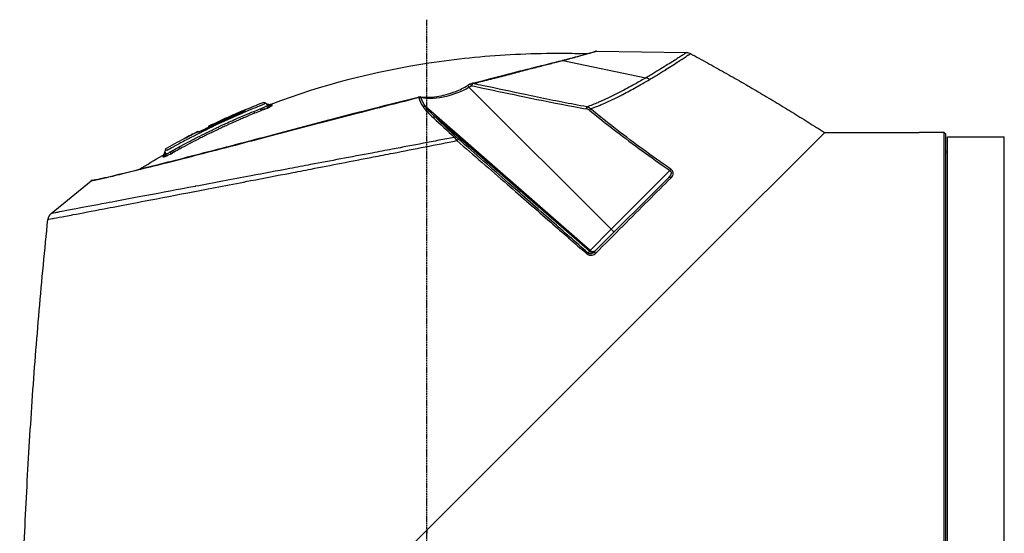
# Model space of a CAD drawing. Header units: millimetres. Extents: x 0 to 7374, y 0 to 4200.
# Tile 42 of 256: x 2743 to 2969, y 1148 to 1266. Entities that reach past the tile are written whole.
import ezdxf

# ---------------------------------------------------------------- set-up
doc = ezdxf.new("R2010")
doc.units = ezdxf.units.MM
doc.header["$LTSCALE"] = 0.2
doc.linetypes.add('CENTER2', pattern=[1.125, 0.75, -0.125, 0.125, -0.125])
doc.layers.add('02_Center Line', color=1, linetype='CENTER2')

# ---------------------------------------------------------------- blocks, each defined once
blk = doc.blocks.new('A$Ceaf76b09')
for p, q in [((36.99, 351.11), (36.99, 351.11)), ((38.95, 351.68), (59.57, 351.35)), ((31.06, 349.55), (31.12, 349.56)), ((31.23, 349.54), (50.28, 345.56)), ((10.04, 344.14), (9.46, 343.8)), ((9.69, 343.39), (10.27, 343.73)), ((42.3, 310.78), (9.69, 343.39)), ((8.64, 342.85), (8.64, 342.85)), ((8.64, 342.85), (8.64, 342.85)), ((-37.32, 339.97), (-36.71, 339.61)), ((-1.51, 340.09), (-1.51, 340.09)), ((-1.51, 340.09), (-1.51, 340.09)), ((-1.02, 340.23), (-1.02, 340.23)), ((-1.02, 340.22), (-1.02, 340.22)), ((37.47, 305.95), (-0.25, 338.91)), ((1.55, 340.92), (1.54, 340.92)), ((1.54, 340.92), (1.54, 340.92)), ((-45.02, 336.76), (-45.02, 336.76)), ((-41.03, 337.29), (-41.03, 337.29)), ((-50.06, 334.43), (-50.06, 334.42)), ((-49.9, 334.23), (-50.02, 334.34)), ((-49.38, 334.62), (-49.28, 334.52)), ((37.3, 305.78), (2.05, 336.43)), ((-52.55, 333.2), (-52.47, 333.11)), ((-52.55, 333.2), (-52.47, 333.11)), ((-52.51, 333.11), (-52.51, 333.11)), ((-48.64, 333.87), (-48.64, 333.87)), ((64.27, 305.97), (91.29, 333)), ((91.29, 333), (113, 333)), ((118.7, 332.99), (114, 332.99)), ((119, 332.69), (118.7, 332.99)), ((118.7, 149.01), (118.7, 332.99)), ((119, 332.69), (119, 149.31)), ((-55.64, 331.61), (-55.64, 331.61)), ((-55.64, 331.61), (-55.64, 331.61)), ((119.5, 150), (119.5, 332)), ((119.5, 332), (132.5, 332)), ((132.5, 150), (132.5, 332)), ((-59.92, 329.28), (-60.06, 328.53)), ((119.5, 328.5), (119, 328.5)), ((55.79, 324.27), (42.3, 310.78)), ((-86.2, 314.39), (-77.02, 321.93)), ((-75.62, 322.21), (-75.62, 322.21)), ((55.51, 322.68), (38.29, 305.46)), ((37.47, 305.95), (42.3, 310.78)), ((42.3, 310.78), (42.96, 310.12)), ((-91.52, 150.19), (64.27, 305.97)), ((36.91, 305.39), (37.3, 305.78)), ((38.78, 305.31), (38.78, 305.31))]:
    blk.add_line(p, q)
for centre, radius, start, end in [((24.75, 179.77), 171.8, 113.9611, 115.8141), ((-61.24, 328.76), 1.2, 299.8351, 349.1526)]:
    blk.add_arc(centre, radius, start, end)
for centre, major_axis, ratio, start_param, end_param in [((38.9, 351.3), (-0.409, -0.16), 0.857574, 4.281541, 4.989305), ((31.25, 349.07), (-0.121, 0.495), 0.857126, 5.868521, 6.286143), ((31.25, 349.07), (-0.121, 0.495), 0.857126, 0.002958, 0.010565), ((9.71, 343.37), (-0.249, 0.434), 0.018204, 0.000036, 1.501493), ((-18.73, 337.25), (56.96, 14.28), 0.007396, 5.251747, 5.274937), ((50.29, 344.08), (1.21, -1.22), 0.764995, 1.690739, 2.237788), ((-36.53, 339.94), (0.52, -1.08), 0.716658, 5.312474, 6.173915), ((-35.99, 340.24), (0.779, -0.913), 0.979049, 5.050104, 5.934462), ((0.7, 223.98), (-127.84, -69.28), 0.834601, 4.595247, 4.652642), ((-8, 246.33), (-116.41, -57.55), 0.74985, 4.632559, 4.696782), ((-39.95, 338.52), (0.46, -1.11), 0.000077, 5.354695, 6.202004), ((-69.93, 332.89), (36.44, 7.89), 0.093093, 5.782967, 5.811641), ((-37.41, 338.39), (-1.82, -0.74), 0.063563, 1.698781, 2.349148), ((35.47, 336.8), (-2.13, -0.97), 0.625233, 3.439434, 3.878031), ((1.46, 335.73), (0.622, 0.675), 0.627163, 0.060545, 0.967431), ((7.77, 331.16), (-1.14, 0.98), 0.042356, 0.685616, 1.202697), ((-61.11, 328.48), (1.09, 0.51), 0.998006, 4.796201, 5.655095), ((-54.12, 331.55), (6.7, 4.33), 0.074331, 3.889888, 3.979702), ((-58.54, 329.55), (0.58, -1.05), 0.00064, 5.350724, 6.194115), ((-76.76, 321.66), (0.384, 0.198), 0.857832, 1.266977, 1.817504), ((-76.71, 321.67), (0.436, 0.006), 0.859623, 1.71193, 1.791649), ((-76.76, 321.66), (0.384, 0.198), 0.857832, 1.256936, 1.266977), ((54.56, 322.04), (1.7, 0.94), 0.203288, 5.662163, 5.73034), ((-85.36, 313.07), (-0.83, -1.55), 0.857497, 4.265191, 5.159588), ((0.56, 241), (0, -92), 0.006073, 4.704693, 4.712389)]:
    blk.add_ellipse(centre, major_axis=major_axis, ratio=ratio, start_param=start_param, end_param=end_param)
for points, knots in [([(-35.68, 339.53), (-24.02, 343.95), (-11.82, 347.1), (6.69, 349.92), (12.93, 350.55), (22.32, 351.07), (25.47, 351.17), (30.21, 351.21), (31.78, 351.2), (34.15, 351.17), (34.94, 351.16), (36.12, 351.13), (36.51, 351.12), (36.89, 351.11)], [0, 0, 0, 0, 3.739831, 3.739831, 5.616266, 5.616266, 6.56217, 6.56217, 7.035991, 7.035991, 7.273005, 7.273005, 7.389131, 7.389131, 7.389131, 7.389131]), ([(31.12, 349.57), (33.36, 350.11), (35.16, 350.63), (37.21, 351.2), (37.8, 351.36), (38.4, 351.54), (38.55, 351.58), (38.7, 351.63), (38.74, 351.64), (38.77, 351.65), (38.78, 351.65), (38.79, 351.66), (38.79, 351.66), (38.8, 351.66), (38.8, 351.66), (38.8, 351.66), (38.8, 351.66), (38.81, 351.66), (38.81, 351.66), (38.82, 351.66), (38.82, 351.67), (38.83, 351.67), (38.83, 351.67), (38.84, 351.67), (38.84, 351.67), (38.85, 351.67), (38.86, 351.67), (38.9, 351.68), (38.92, 351.68), (38.95, 351.68)], [0, 0, 0, 0, 1.387109, 1.387109, 2.242449, 2.242449, 2.677285, 2.677285, 2.895188, 2.895188, 3.003989, 3.003989, 3.058271, 3.058271, 3.085371, 3.085371, 3.098993, 3.098993, 3.106182, 3.106182, 3.108644, 3.108644, 3.109916, 3.109916, 3.111244, 3.111244, 3.113886, 3.113886, 3.122556, 3.122556, 3.122556, 3.122556]), ([(33.03, 350.03), (33.05, 350.03), (33.05, 350.03), (33.06, 350.04), (33.07, 350.04), (33.09, 350.04), (33.1, 350.05), (33.64, 350.19), (34.13, 350.32), (34.59, 350.45)], [0, 0, 0, 0, 0.017324, 0.017324, 0.017324, 0.041075, 0.041075, 0.041075, 1, 1, 1, 1]), ([(34.59, 350.45), (34.61, 350.45), (34.63, 350.46), (35.58, 350.71), (36.37, 350.93), (37.01, 351.11)], [0, 0, 0, 0, 0.0188125, 0.0188125, 1, 1, 1, 1]), ([(36.89, 351.11), (37.91, 351.39), (38.52, 351.58), (38.75, 351.64), (38.77, 351.65), (38.79, 351.66), (38.79, 351.66), (38.8, 351.66), (38.81, 351.66), (38.81, 351.66), (38.82, 351.66), (38.83, 351.67), (38.83, 351.67), (38.85, 351.67), (38.85, 351.67), (38.86, 351.67), (38.87, 351.68), (38.88, 351.68), (38.89, 351.68), (38.92, 351.68), (38.93, 351.68), (38.95, 351.68)], [4.628343, 4.628343, 4.628343, 4.628343, 5.866514, 5.866514, 6.018578, 6.018578, 6.094482, 6.094482, 6.132402, 6.132402, 6.1515, 6.1515, 6.161545, 6.161545, 6.164525, 6.164525, 6.167, 6.167, 6.171091, 6.171091, 6.175568, 6.175568, 6.175568, 6.175568]), ([(37.01, 351.11), (37.02, 351.11), (37.02, 351.12), (37.03, 351.12), (37.67, 351.3), (38.15, 351.44), (38.47, 351.53), (38.79, 351.63), (38.95, 351.68), (38.95, 351.68)], [0, 0, 0, 0, 0.0066438, 0.0066438, 0.0066438, 0.5000528, 0.5000528, 0.5000528, 0.9995954, 0.9995954, 0.9995954, 0.9995954]), ([(59.57, 351.35), (59.57, 351.34), (59.4, 351.23), (59.11, 351.04), (59.02, 350.98), (58.91, 350.91), (58.79, 350.83), (58.79, 350.83), (58.79, 350.83), (58.79, 350.82), (58.56, 350.67), (58.28, 350.49), (57.96, 350.29), (57.64, 350.08), (57.29, 349.85), (56.9, 349.6), (56.12, 349.11), (55.19, 348.53), (54.1, 347.87), (54.1, 347.86), (54.1, 347.86), (54.09, 347.86), (54.09, 347.86), (54.08, 347.85), (54.08, 347.85), (53.54, 347.52), (52.97, 347.17), (52.35, 346.8), (52.34, 346.8), (52.34, 346.79), (52.34, 346.79), (52.02, 346.6), (51.69, 346.41), (51.34, 346.2), (51.34, 346.2), (51.33, 346.2), (51.33, 346.19), (50.99, 345.99), (50.64, 345.78), (50.28, 345.56)], [0, 0, 0, 0, 0.18613, 0.18613, 0.18613, 0.2490794, 0.2490794, 0.2490794, 0.2499729, 0.2499729, 0.2499729, 0.3744211, 0.3744211, 0.3744211, 0.4999777, 0.4999777, 0.4999777, 0.7499909, 0.7499909, 0.7499909, 0.7508764, 0.7508764, 0.7508764, 0.7520055, 0.7520055, 0.7520055, 0.8749955, 0.8749955, 0.8749955, 0.8758115, 0.8758115, 0.8758115, 0.9380751, 0.9380751, 0.9380751, 0.9390827, 0.9390827, 0.9390827, 1, 1, 1, 1]), ([(58.83, 350.02), (59.15, 350.23), (59.43, 350.42), (59.67, 350.58), (59.67, 350.58), (59.68, 350.58), (59.68, 350.58), (59.8, 350.66), (59.91, 350.73), (60.01, 350.8)], [0, 0, 0, 0, 0.661011, 0.661011, 0.661011, 0.665756, 0.665756, 0.665756, 1, 1, 1, 1]), ([(60.01, 350.8), (60.01, 350.79), (60.01, 350.79), (60.3, 350.98), (60.48, 351.1), (60.49, 351.11)], [0, 0, 0, 0, 0.0000622, 0.0000622, 1, 1, 1, 1]), ([(10.42, 344.3), (15.74, 345.64), (20.55, 346.92), (26.92, 348.51), (29.18, 349.05), (31.03, 349.54)], [0, 0, 0, 0, 1.91391, 1.91391, 3.048272, 3.048272, 3.048272, 3.048272]), ([(22.67, 347.35), (22.71, 347.37), (22.76, 347.38), (22.8, 347.39), (23.82, 347.65), (24.8, 347.9), (25.75, 348.14)], [0, 0, 0, 0, 0.0430531, 0.0430531, 0.0430531, 1, 1, 1, 1]), ([(25.75, 348.14), (25.75, 348.14), (25.75, 348.14), (25.79, 348.15), (25.83, 348.16), (26.82, 348.41), (27.74, 348.65), (28.63, 348.87)], [0, 0, 0, 0, 0.0000048, 0.0000048, 0.0381625, 0.0381625, 1, 1, 1, 1]), ([(28.63, 348.87), (28.66, 348.88), (28.69, 348.89), (28.72, 348.89), (29.61, 349.12), (30.46, 349.34), (31.23, 349.54)], [0, 0, 0, 0, 0.0327482, 0.0327482, 0.0327482, 0.9999471, 0.9999471, 0.9999471, 0.9999471]), ([(32.16, 349.79), (32.19, 349.8), (32.21, 349.81), (32.24, 349.81), (32.51, 349.89), (32.78, 349.96), (33.03, 350.03)], [0.0000001, 0.0000001, 0.0000001, 0.0000001, 0.0843653, 0.0843653, 0.0843653, 1, 1, 1, 1]), ([(54.92, 347.5), (54.93, 347.5), (54.93, 347.51), (56.03, 348.2), (56.96, 348.8), (58.14, 349.58), (58.5, 349.81), (58.83, 350.02)], [0, 0, 0, 0, 0.002991, 0.002991, 0.667508, 0.667508, 1, 1, 1, 1]), ([(15.65, 345.51), (15.69, 345.52), (15.74, 345.53), (17.01, 345.85), (18.19, 346.15), (19.33, 346.46)], [0, 0, 0, 0, 0.037637, 0.037637, 1, 1, 1, 1]), ([(19.33, 346.46), (19.33, 346.46), (19.33, 346.46), (19.37, 346.47), (19.42, 346.48), (20.06, 346.65), (20.62, 346.81), (21.69, 347.1), (22.18, 347.23), (22.67, 347.35)], [0, 0, 0, 0, 0.000043, 0.000043, 0.039453, 0.039453, 0.543289, 0.543289, 1, 1, 1, 1]), ([(52.14, 345.79), (52.14, 345.79), (52.14, 345.79), (52.14, 345.79), (52.15, 345.79), (52.51, 346.01), (52.85, 346.21), (53.81, 346.79), (54.38, 347.16), (54.92, 347.5)], [0, 0, 0, 0, 0.0000016, 0.0000016, 0.0053876, 0.0053876, 0.33821, 0.33821, 1, 1, 1, 1]), ([(-1.52, 341.19), (-0.4, 341.04), (0.9, 341.06), (3.66, 341.46), (5.16, 341.85), (7.59, 342.82), (8.55, 343.28), (9.46, 343.8)], [0, 0, 0, 0, 0.495436, 0.495436, 0.987492, 0.987492, 1.302351, 1.302351, 1.302351, 1.302351]), ([(-1.3, 341.03), (0.38, 340.78), (2.41, 340.86), (6.24, 341.77), (8.03, 342.47), (9.69, 343.39)], [0, 0, 0, 0, 0.555213, 0.555213, 1, 1, 1, 1]), ([(10.04, 344.14), (10.13, 344.19), (10.23, 344.23), (10.36, 344.28), (10.39, 344.29), (10.42, 344.3)], [0, 0, 0, 0, 0.03107345, 0.03107345, 0.04230161, 0.04230161, 0.04230161, 0.04230161]), ([(10.27, 343.73), (10.2, 343.85), (10.13, 343.96), (10.09, 344.04), (10.06, 344.09), (10.05, 344.12), (10.04, 344.13), (10.04, 344.14), (10.04, 344.14), (10.04, 344.14)], [0, 0, 0, 0, 0.4288236, 0.4288236, 0.4288236, 0.7144024, 0.7144024, 0.7144024, 0.7795453, 0.7795453, 0.7795453, 0.7795453]), ([(10.27, 343.73), (10.33, 343.85), (10.45, 344.04), (10.57, 344.18), (10.61, 344.22)], [0.0000002, 0.0000002, 0.0000002, 0.0000002, 0.5714286, 1, 1, 1, 1]), ([(10.27, 343.73), (11.14, 343.56), (12.01, 343.38), (16.07, 342.54), (19.25, 341.86), (26.21, 340.41), (29.98, 339.64), (34.73, 338.76), (35.68, 338.58), (36.64, 338.42)], [0, 0, 0, 0, 0.0990188, 0.0990188, 0.4623056, 0.4623056, 0.891715, 0.891715, 1, 1, 1, 1]), ([(10.61, 344.22), (10.57, 344.27), (10.5, 344.31), (10.44, 344.3), (10.42, 344.3)], [0.0000003, 0.0000003, 0.0000003, 0.0000003, 0.4285714, 0.5852258, 0.5852258, 0.5852258, 0.5852258]), ([(11.74, 344.51), (11.79, 344.52), (11.84, 344.54), (13.17, 344.88), (14.43, 345.2), (15.65, 345.51)], [0, 0, 0, 0, 0.036667, 0.036667, 1, 1, 1, 1]), ([(22.57, 341.7), (22.57, 341.7), (22.57, 341.7), (19.38, 342.38), (16.2, 343.07), (13.01, 343.73)], [0, 0, 0, 0, 0.000001, 0.000001, 1, 1, 1, 1]), ([(47.28, 343.84), (47.28, 343.84), (47.28, 343.84), (46.2, 343.25), (45.08, 342.64), (43.87, 342.02)], [0, 0, 0, 0, 0.000024, 0.000024, 1, 1, 1, 1]), ([(44.54, 341.52), (44.54, 341.52), (44.55, 341.52), (44.55, 341.53), (44.69, 341.59), (44.82, 341.66), (44.95, 341.73), (46.03, 342.29), (47.04, 342.85), (48.01, 343.38), (48.07, 343.42), (48.13, 343.45), (48.19, 343.48), (48.34, 343.56), (48.49, 343.65), (48.64, 343.73)], [0, 0, 0, 0, 0.0039792, 0.0039792, 0.0039792, 0.0938032, 0.0938032, 0.0938032, 0.837509, 0.837509, 0.837509, 0.8821236, 0.8821236, 0.8821236, 0.9999982, 0.9999982, 0.9999982, 0.9999982]), ([(50.28, 345.56), (49.55, 345.12), (48.76, 344.65), (47.69, 344.07), (47.49, 343.96), (47.28, 343.84)], [0, 0, 0, 0, 0.8044, 0.8044, 1, 1, 1, 1]), ([(-76.78, 322.04), (-76.78, 322.04), (-76.78, 322.04), (-76.77, 322.04), (-76.75, 322.04), (-76.64, 322.06), (-76.49, 322.09), (-75.64, 322.25), (-74.4, 322.52), (-70.24, 323.5), (-66.82, 324.34), (-58.47, 326.45), (-53.48, 327.74), (-42.61, 330.57), (-36.61, 332.14), (-24.45, 335.38), (-18.13, 337.04), (-8.61, 339.46), (-5.24, 340.32), (-1.97, 341.15)], [0.078396, 0.078396, 0.078396, 0.078396, 0.09264, 0.09264, 0.256626, 0.256626, 0.748871, 0.748871, 2.234979, 2.234979, 4.238286, 4.238286, 6.206514, 6.206514, 8.146017, 8.146017, 10.05821, 10.05821, 11.1176, 11.1176, 11.1176, 11.1176]), ([(-1.97, 341.15), (-1.94, 341.16), (-1.91, 341.17), (-1.85, 341.18), (-1.82, 341.18), (-1.76, 341.19), (-1.74, 341.19), (-1.68, 341.2), (-1.64, 341.2), (-1.58, 341.19), (-1.55, 341.19), (-1.52, 341.19)], [4.8751439, 4.8751439, 4.8751439, 4.8751439, 4.9886797, 4.9886797, 5.1046117, 5.1046117, 5.2205437, 5.2205437, 5.3364757, 5.3364757, 5.4524077, 5.4524077, 5.4524077, 5.4524077]), ([(-1.84, 341.05), (-1.88, 341.12), (-1.93, 341.16), (-1.97, 341.15), (-1.97, 341.15)], [0.0000019, 0.0000019, 0.0000019, 0.0000019, 0.5714286, 0.6040064, 0.6040064, 0.6040064, 0.6040064]), ([(-1.3, 341.03), (-1.33, 341.08), (-1.37, 341.12), (-1.41, 341.15), (-1.44, 341.17), (-1.48, 341.18), (-1.52, 341.19)], [0, 0, 0, 0, 0.2856796, 0.2856796, 0.2856796, 0.514788, 0.514788, 0.514788, 0.514788]), ([(33.88, 339.41), (33.88, 339.41), (33.88, 339.41), (30.1, 340.13), (26.33, 340.91), (22.57, 341.7)], [0, 0, 0, 0, 0.000001, 0.000001, 1, 1, 1, 1]), ([(39.81, 339.31), (40.09, 339.43), (40.37, 339.55), (40.64, 339.67), (42.01, 340.27), (43.31, 340.89), (44.54, 341.52)], [0, 0, 0, 0, 0.1664378, 0.1664378, 0.1664378, 1, 1, 1, 1]), ([(43.87, 342.02), (43.87, 342.02), (43.86, 342.02), (42.65, 341.4), (41.38, 340.79), (40.03, 340.2)], [0.0000001, 0.0000001, 0.0000001, 0.0000001, 0.0044785, 0.0044785, 1, 1, 1, 1]), ([(-37.32, 339.97), (-37.32, 339.97), (-37.18, 339.67), (-37.15, 339.61), (-37.15, 339.61), (-37.26, 339.54), (-37.33, 339.5), (-37.49, 339.43), (-37.6, 339.38), (-37.78, 339.3), (-37.9, 339.25), (-38.04, 339.2), (-38.07, 339.18), (-38.31, 339.09), (-38.37, 339.06), (-38.96, 338.83), (-39.61, 338.57), (-43.14, 337.11), (-45.89, 335.88), (-50.47, 333.7), (-52.32, 332.78), (-55.03, 331.37), (-55.92, 330.9), (-57.2, 330.2), (-57.6, 329.98), (-58.14, 329.68), (-58.28, 329.6), (-58.48, 329.5), (-58.5, 329.48), (-58.83, 329.3), (-58.91, 329.25), (-59.08, 329.16), (-59.15, 329.12), (-59.27, 329.06), (-59.32, 329.04), (-59.43, 328.99), (-59.48, 328.96), (-59.59, 328.91), (-59.64, 328.89), (-59.7, 328.88), (-59.71, 328.87), (-59.73, 328.87), (-59.73, 328.88), (-59.78, 328.99), (-59.84, 329.11), (-59.9, 329.25), (-59.92, 329.28), (-59.92, 329.28)], [-12.337298, -12.337298, -12.337298, -12.337298, -9.267024, -9.267024, -8.838064, -8.838064, -8.440514, -8.440514, -7.741125, -7.741125, -6.773271, -6.773271, -6.620139, -6.620139, -6.571949, -6.571949, -6.131387, -6.131387, -4.486692, -4.486692, -3.359366, -3.359366, -2.813806, -2.813806, -2.563958, -2.563958, -2.471891, -2.471891, -2.41899, -2.41899, -2.173865, -2.173865, -2.020926, -2.020926, -1.882196, -1.882196, -1.72583, -1.72583, -1.486308, -1.486308, -1.364094, -1.364094, -1.247326, -1.247326, -0.540647, -0.540647, 0, 0, 0, 0]), ([(-36.71, 339.61), (-36.6, 339.55), (-36.47, 339.5), (-36.22, 339.45), (-36.09, 339.44), (-35.87, 339.47), (-35.77, 339.49), (-35.68, 339.53)], [0, 0, 0, 0, 0.0388777, 0.0388777, 0.0770907, 0.0770907, 0.1064476, 0.1064476, 0.1064476, 0.1064476]), ([(-36.58, 339.22), (-36.56, 339.22), (-36.54, 339.24), (-36.54, 339.25), (-36.53, 339.26), (-36.54, 339.28), (-36.56, 339.29)], [0.0000887, 0.0000887, 0.0000887, 0.0000887, 0.4794886, 0.4794886, 0.4794886, 1, 1, 1, 1]), ([(-35.57, 339.12), (-35.6, 339.09), (-35.66, 339.05), (-35.75, 339.01), (-35.84, 338.96), (-35.96, 338.9), (-36.1, 338.83)], [0, 0, 0, 0, 0.481479, 0.481479, 0.481479, 1, 1, 1, 1]), ([(-35.68, 339.53), (-35.68, 339.53), (-35.68, 339.53), (-35.68, 339.53), (-35.68, 339.52), (-35.67, 339.51), (-35.66, 339.49), (-35.65, 339.46), (-35.63, 339.43), (-35.61, 339.38), (-35.6, 339.35), (-35.57, 339.31), (-35.57, 339.3), (-35.57, 339.29)], [0.4959339, 0.4959339, 0.4959339, 0.4959339, 0.5000138, 0.5000138, 0.618064, 0.618064, 0.7364209, 0.7364209, 0.8549152, 0.8549152, 0.9735968, 0.9735968, 0.9989302, 0.9989302, 0.9989302, 0.9989302]), ([(-35.53, 339.21), (-35.52, 339.2), (-35.52, 339.18), (-35.54, 339.14), (-35.57, 339.12)], [0, 0, 0, 0, 0.536298, 1, 1, 1, 1]), ([(-15.08, 337.68), (-15.08, 337.68), (-15.08, 337.68), (-15.05, 337.68), (-15.01, 337.69), (-12.74, 338.27), (-8.29, 339.41), (-3.95, 340.51), (-1.84, 341.05)], [0, 0, 0, 0, 0.0000021, 0.0000021, 0.0078234, 0.0078234, 0.5039117, 0.9999994, 0.9999994, 0.9999994, 0.9999994]), ([(-1.84, 341.05), (-1.73, 341.07), (-1.62, 341.07), (-1.51, 341.07), (-1.44, 341.06), (-1.37, 341.05), (-1.3, 341.03)], [0, 0, 0, 0, 0.613358, 0.613358, 0.613358, 1, 1, 1, 1]), ([(-0.85, 338.94), (-0.68, 338.68), (-0.38, 338.31), (0.38, 337.47), (0.97, 336.89), (1.46, 336.43)], [0, 0, 0, 0, 0.285714, 0.428571, 1, 1, 1, 1]), ([(2.05, 336.43), (1.57, 336.88), (0.98, 337.46), (0.23, 338.3), (-0.08, 338.66), (-0.25, 338.91)], [0, 0, 0, 0, 0.571429, 0.714286, 1, 1, 1, 1]), ([(40.03, 340.2), (39.76, 340.09), (39.49, 339.97), (39.21, 339.85), (38.41, 339.52), (37.59, 339.19), (36.74, 338.88)], [0, 0, 0, 0, 0.2560969, 0.2560969, 0.2560969, 1, 1, 1, 1]), ([(37.59, 338.42), (37.56, 338.45), (37.51, 338.5), (37.43, 338.56), (37.34, 338.62), (37.26, 338.67), (37.17, 338.72), (37.08, 338.76), (36.99, 338.8), (36.9, 338.83), (36.82, 338.86), (36.76, 338.88), (36.74, 338.88)], [0.000006, 0.000006, 0.000006, 0.000006, 0.1077497, 0.2075351, 0.307839, 0.4087007, 0.5101494, 0.6121122, 0.7145544, 0.8175038, 0.9209628, 1, 1, 1, 1]), ([(-56.81, 329.69), (-56.18, 330.03), (-55.52, 330.39), (-54.82, 330.76), (-54.47, 330.94), (-54.11, 331.13), (-53.74, 331.32), (-53.38, 331.52), (-52.96, 331.73), (-52.61, 331.91), (-51.91, 332.27), (-51.2, 332.62), (-50.49, 332.97), (-50.13, 333.15), (-49.78, 333.32), (-49.42, 333.5), (-49.25, 333.58), (-49.07, 333.67), (-48.89, 333.75), (-48.76, 333.82), (-48.62, 333.88), (-48.49, 333.95), (-48.44, 333.97), (-48.37, 334), (-48.35, 334.01), (-48.21, 334.08), (-47.95, 334.2), (-47.6, 334.37), (-47.42, 334.45), (-47.21, 334.55), (-46.98, 334.66), (-46.75, 334.77), (-46.53, 334.87), (-46.21, 335.02), (-45.55, 335.32), (-45.04, 335.55), (-44.68, 335.71), (-44.5, 335.79), (-44.35, 335.86), (-44.25, 335.9), (-44.2, 335.93), (-44.15, 335.94), (-44.12, 335.96), (-44.1, 335.97), (-44.09, 335.97), (-44.08, 335.98), (-44.06, 335.98), (-44.05, 335.99), (-44.01, 336.01), (-42.44, 336.7), (-40.98, 337.32), (-39.68, 337.86)], [0, 0, 0, 0, 0.125, 0.125, 0.125, 0.1875, 0.1875, 0.1875, 0.25, 0.25, 0.25, 0.375, 0.375, 0.375, 0.4375, 0.4375, 0.4375, 0.46875, 0.46875, 0.46875, 0.492188, 0.492188, 0.492188, 0.5, 0.5, 0.5, 0.5625, 0.5625, 0.5625, 0.59375, 0.59375, 0.59375, 0.625, 0.625, 0.625, 0.6875, 0.6875, 0.6875, 0.71875, 0.71875, 0.71875, 0.734375, 0.734375, 0.734375, 0.742188, 0.742188, 0.742188, 0.75, 0.75, 0.75, 1, 1, 1, 1]), ([(-39.5, 337.41), (-40.27, 337.1), (-41.01, 336.79), (-42.1, 336.32), (-42.46, 336.17), (-43.16, 335.86), (-43.48, 335.72), (-44.6, 335.22), (-45.33, 334.89), (-46.41, 334.4), (-46.76, 334.23), (-47.46, 333.9), (-47.77, 333.76), (-48.91, 333.21), (-49.65, 332.86), (-50.71, 332.33), (-51.05, 332.16), (-51.73, 331.82), (-52.02, 331.67), (-53.87, 330.73), (-55.26, 329.99), (-56.58, 329.27)], [0, 0, 0, 0, 0.125, 0.125, 0.1875, 0.1875, 0.25, 0.25, 0.375, 0.375, 0.4375, 0.4375, 0.5, 0.5, 0.625, 0.625, 0.6875, 0.6875, 0.75, 0.75, 1, 1, 1, 1]), ([(-45.02, 336.76), (-45.86, 336.39), (-46.71, 336), (-48.39, 335.22), (-49.22, 334.83), (-50.06, 334.42)], [0.0000008, 0.0000008, 0.0000008, 0.0000008, 0.2777841, 0.2777841, 0.5555335, 0.5555335, 0.5555335, 0.5555335]), ([(-42.42, 337.9), (-42.52, 337.85), (-42.64, 337.8), (-43.05, 337.63), (-43.4, 337.47), (-44, 337.21), (-44.21, 337.12), (-44.62, 336.94), (-44.82, 336.85), (-45.02, 336.76)], [0.2109378, 0.2109378, 0.2109378, 0.2109378, 0.2642584, 0.2642584, 0.3766899, 0.3766899, 0.4329096, 0.4329096, 0.4851651, 0.4851651, 0.4851651, 0.4851651]), ([(-45.02, 336.76), (-44.94, 336.8), (-44.87, 336.83), (-44.71, 336.9), (-44.63, 336.93), (-44.57, 336.96), (-44.56, 336.96), (-44.56, 336.97)], [-0.10173815, -0.10173815, -0.10173815, -0.10173815, -0.07752442, -0.07752442, -0.05035743, -0.05035743, -0.0479629, -0.0479629, -0.0479629, -0.0479629]), ([(-41.78, 338.04), (-41.77, 338.02), (-41.77, 338.01), (-41.75, 337.97), (-41.74, 337.95), (-41.73, 337.92)], [-0.2780726, -0.2780726, -0.2780726, -0.2780726, -0.1390368, -0.1390368, -0.000001, -0.000001, -0.000001, -0.000001]), ([(-24.57, 335.21), (-24.54, 335.22), (-24.51, 335.23), (-22.93, 335.65), (-19.8, 336.47), (-16.65, 337.27), (-15.08, 337.68)], [0, 0, 0, 0, 0.009221, 0.009221, 0.504612, 1, 1, 1, 1]), ([(37.32, 338.12), (37.36, 338.17), (37.4, 338.22), (37.44, 338.26), (37.45, 338.27), (37.46, 338.28), (37.46, 338.29), (37.51, 338.34), (37.55, 338.39), (37.59, 338.42)], [0, 0, 0, 0, 0.428551, 0.428551, 0.428551, 0.5, 0.5, 0.5, 1, 1, 1, 1]), ([(37.32, 338.12), (38.83, 336.89), (40.35, 335.67), (45.86, 331.38), (49.92, 328.41), (54.62, 325.1), (55.2, 324.68), (55.79, 324.27)], [0, 0, 0, 0, 0.252904, 0.252904, 0.906755, 0.906755, 1, 1, 1, 1]), ([(-49.33, 334.5), (-49.58, 334.38), (-49.83, 334.26), (-50.33, 334.03), (-50.57, 333.91), (-51.12, 333.66), (-51.37, 333.55), (-51.78, 333.37), (-52.04, 333.26), (-52.33, 333.15), (-52.39, 333.13), (-52.48, 333.11), (-52.51, 333.1), (-52.51, 333.11)], [0, 0, 0, 0, 0.083125, 0.083125, 0.1694631, 0.1694631, 0.290372, 0.290372, 0.4340646, 0.4340646, 0.4989028, 0.4989028, 0.5610121, 0.5610121, 0.5610121, 0.5610121]), ([(-50.06, 334.42), (-50.06, 334.42), (-50.05, 334.41), (-50.04, 334.4), (-50.04, 334.38), (-50.03, 334.36), (-50.02, 334.34), (-50.02, 334.34), (-50.02, 334.34), (-50.02, 334.34)], [0, 0, 0, 0, 0.4950417, 0.4950417, 0.4950417, 0.990099, 0.990099, 0.990099, 0.9901113, 0.9901113, 0.9901113, 0.9901113]), ([(-50.02, 334.34), (-50.02, 334.34), (-50.01, 334.34), (-50, 334.34), (-49.99, 334.35), (-49.94, 334.37), (-49.89, 334.39), (-49.78, 334.43), (-49.72, 334.46), (-49.62, 334.51), (-49.57, 334.53), (-49.48, 334.57), (-49.43, 334.6), (-49.38, 334.62)], [0.0001436, 0.0001436, 0.0001436, 0.0001436, 0.0136055, 0.0136055, 0.0276703, 0.0276703, 0.0544761, 0.0544761, 0.0773959, 0.0773959, 0.0938953, 0.0938953, 0.1093184, 0.1093184, 0.1093184, 0.1093184]), ([(-33.9, 332.75), (-33.88, 332.75), (-33.85, 332.76), (-32.31, 333.17), (-29.23, 333.98), (-26.12, 334.8), (-24.57, 335.21)], [0, 0, 0, 0, 0.007346, 0.007346, 0.503668, 1, 1, 1, 1]), ([(54.24, 325.79), (54.24, 325.79), (54.24, 325.79), (54.24, 325.79), (50.14, 328.7), (46.09, 331.67), (42.13, 334.77)], [0, 0, 0, 0, 0.000008, 0.000008, 0.000008, 1, 1, 1, 1]), ([(-52.55, 333.2), (-53.07, 332.94), (-53.58, 332.67), (-54.61, 332.14), (-55.13, 331.88), (-55.64, 331.61)], [0.000001, 0.000001, 0.000001, 0.000001, 0.1737509, 0.1737509, 0.3474866, 0.3474866, 0.3474866, 0.3474866]), ([(-55.64, 331.61), (-55.13, 331.88), (-54.61, 332.14), (-53.58, 332.67), (-53.07, 332.94), (-52.55, 333.2)], [0.0002015, 0.0002015, 0.0002015, 0.0002015, 0.173747, 0.173747, 0.3475067, 0.3475067, 0.3475067, 0.3475067]), ([(-52.51, 333.11), (-52.52, 333.13), (-52.53, 333.15), (-52.54, 333.17), (-52.54, 333.18), (-52.55, 333.19), (-52.55, 333.2)], [0, 0, 0, 0, 0.4999921, 0.4999921, 0.4999921, 1, 1, 1, 1]), ([(-52.47, 333.12), (-52.46, 333.12), (-52.45, 333.12), (-52.4, 333.14), (-52.33, 333.16), (-52.05, 333.27), (-51.78, 333.38), (-51.39, 333.55), (-51.14, 333.66), (-50.52, 333.95), (-50.26, 334.07), (-50.02, 334.18), (-49.96, 334.21), (-49.91, 334.23)], [0.0526308, 0.0526308, 0.0526308, 0.0526308, 0.0684595, 0.0684595, 0.1399936, 0.1399936, 0.3001856, 0.3001856, 0.4257444, 0.4257444, 0.5345662, 0.5345662, 0.5680826, 0.5680826, 0.5680826, 0.5680826]), ([(-51.1, 328.27), (-51.09, 328.27), (-51.08, 328.28), (-51.06, 328.28), (-48.44, 328.96), (-45.69, 329.67), (-42.82, 330.41), (-41.39, 330.79), (-39.92, 331.17), (-38.43, 331.56), (-36.94, 331.95), (-35.43, 332.35), (-33.9, 332.75)], [0, 0, 0, 0, 0.002321, 0.002321, 0.002321, 0.501157, 0.501157, 0.501157, 0.750575, 0.750575, 0.750575, 1, 1, 1, 1]), ([(114, 332.99), (113.87, 332.99), (113.74, 332.99), (113.49, 333), (113.38, 333), (113.2, 333), (113.13, 333), (113.03, 333), (113, 333), (113, 333)], [0, 0, 0, 0, 0.037669, 0.037669, 0.075338, 0.075338, 0.113007, 0.113007, 0.150676, 0.150676, 0.150676, 0.150676]), ([(-26.54, 324.62), (-24.24, 325.07), (-21.92, 325.52), (-17.17, 326.44), (-14.74, 326.91), (-10.78, 327.68), (-9.25, 327.97), (-2.77, 329.23), (2.13, 330.19), (6.92, 331.14)], [0, 0, 0, 0, 0.206937, 0.206937, 0.422436, 0.422436, 0.558999, 0.558999, 1, 1, 1, 1]), ([(6.33, 331.89), (6.36, 331.86), (6.4, 331.8), (6.47, 331.71), (6.54, 331.63), (6.6, 331.55), (6.66, 331.47), (6.73, 331.39), (6.8, 331.3), (6.86, 331.22), (6.9, 331.16), (6.92, 331.14)], [0, 0, 0, 0, 0.157145, 0.262761, 0.368885, 0.475582, 0.582905, 0.69084, 0.799393, 0.908417, 1, 1, 1, 1]), ([(7.32, 331.46), (7.3, 331.47), (7.19, 331.41), (7, 331.22), (6.92, 331.14)], [0, 0, 0, 0, 0.571429, 1, 1, 1, 1]), ([(36.91, 305.39), (34.18, 307.8), (31.44, 310.22), (25.39, 315.55), (22.08, 318.47), (14.95, 324.74), (11.13, 328.1), (7.32, 331.46)], [0, 0, 0, 0, 0.2778138, 0.2778138, 0.6135201, 0.6135201, 1, 1, 1, 1]), ([(-64.85, 324.78), (-64.85, 324.78), (-64.84, 324.78), (-64.83, 324.78), (-62.93, 325.26), (-60.81, 325.79), (-58.51, 326.37), (-56.21, 326.96), (-53.72, 327.59), (-51.1, 328.27)], [0, 0, 0, 0, 0.00137, 0.00137, 0.00137, 0.50072, 0.50072, 0.50072, 1, 1, 1, 1]), ([(-60.51, 327.44), (-60.55, 327.51), (-60.57, 327.57), (-60.59, 327.61), (-60.6, 327.62), (-60.6, 327.63), (-60.61, 327.65), (-60.63, 327.69), (-60.64, 327.72), (-60.64, 327.72)], [0.0018914, 0.0018914, 0.0018914, 0.0018914, 0.3773782, 0.3773782, 0.3773782, 0.5016479, 0.5016479, 0.5016479, 1, 1, 1, 1]), ([(-58.81, 328.03), (-59.48, 327.67), (-60.05, 327.4), (-60.3, 327.33), (-60.33, 327.32), (-60.36, 327.31), (-60.38, 327.31)], [0, 0, 0, 0, 0.882964, 0.882964, 0.882964, 1, 1, 1, 1]), ([(-60.06, 328.53), (-60.06, 328.53), (-60.06, 328.53), (-60.06, 328.53), (-60.06, 328.53), (-60.06, 328.52), (-60.05, 328.51), (-60.05, 328.5), (-60.05, 328.49), (-60.04, 328.48), (-60.04, 328.48), (-60.04, 328.48), (-60.03, 328.47), (-60.03, 328.47), (-60.03, 328.46), (-60.03, 328.46), (-60.03, 328.46), (-60.03, 328.46), (-60.03, 328.46), (-60.01, 328.42), (-59.98, 328.35), (-59.93, 328.25)], [0, 0, 0, 0, 0.125, 0.125, 0.125, 0.25, 0.25, 0.25, 0.375, 0.375, 0.375, 0.4375, 0.4375, 0.4375, 0.498095, 0.498095, 0.498095, 0.5, 0.5, 0.5, 1, 1, 1, 1]), ([(-59.82, 328.12), (-59.79, 328.11), (-59.75, 328.12), (-59.69, 328.14), (-59.64, 328.16), (-59.58, 328.18), (-59.48, 328.22), (-59.28, 328.31), (-59.06, 328.43), (-58.88, 328.53)], [0, 0, 0, 0, 0.25, 0.25, 0.25, 0.5, 0.5, 0.5, 0.999702, 0.999702, 0.999702, 0.999702]), ([(-57.96, 328.51), (-58, 328.48), (-58.09, 328.44), (-58.16, 328.39), (-58.24, 328.35), (-58.3, 328.31), (-58.36, 328.28)], [0, 0, 0, 0, 0.5, 0.5, 0.5, 1, 1, 1, 1]), ([(-7.94, 329.16), (-7.94, 329.16), (-7.94, 329.16), (-9.46, 328.87), (-10.98, 328.58), (-14.92, 327.84), (-17.33, 327.39), (-19.74, 326.93)], [0, 0, 0, 0, 0.0000043, 0.0000043, 0.3878958, 0.3878958, 1, 1, 1, 1]), ([(-19.74, 326.93), (-22.04, 326.5), (-24.35, 326.06), (-28.23, 325.33), (-29.82, 325.03), (-31.39, 324.73)], [0, 0, 0, 0, 0.588672, 0.588672, 1, 1, 1, 1]), ([(-73.77, 322.62), (-73.77, 322.62), (-73.77, 322.62), (-73.77, 322.62), (-73.77, 322.62), (-73.25, 322.74), (-72.1, 323), (-70.72, 323.33), (-69.23, 323.7), (-67.62, 324.09), (-65.81, 324.54), (-64.85, 324.78), (-64.85, 324.78), (-64.85, 324.78)], [0, 0, 0, 0, 0.000008, 0.000008, 0.000806, 0.000806, 0.25086, 0.500915, 0.500915, 0.750435, 0.999954, 0.999954, 1, 1, 1, 1]), ([(-31.39, 324.73), (-34.4, 324.17), (-37.39, 323.6), (-44.73, 322.22), (-49.02, 321.41), (-53.05, 320.65), (-53.08, 320.65), (-53.11, 320.64), (-53.11, 320.64), (-53.11, 320.64)], [0, 0, 0, 0, 0.395803, 0.395803, 0.995506, 0.995506, 0.999985, 0.999985, 1, 1, 1, 1]), ([(-40.34, 321.96), (-40.34, 321.96), (-40.34, 321.96), (-37.39, 322.53), (-34.38, 323.11), (-29.75, 324), (-28.15, 324.31), (-26.54, 324.62)], [0, 0, 0, 0, 0.000003, 0.000003, 0.656321, 0.656321, 1, 1, 1, 1]), ([(55.79, 324.27), (55.89, 324.21), (56.06, 324.04), (56.13, 323.47), (55.84, 323.02), (55.55, 322.71), (55.53, 322.7), (55.51, 322.68)], [0, 0, 0, 0, 0.192618, 0.385236, 0.96309, 0.96309, 1, 1, 1, 1]), ([(55.79, 324.27), (55.82, 324.32), (55.9, 324.42), (55.97, 324.51), (56, 324.55)], [0, 0, 0, 0, 0.428571, 1, 1, 1, 1]), ([(56.11, 322.67), (56.37, 322.96), (56.63, 323.46), (56.39, 324.19), (56.14, 324.45), (56, 324.55)], [0, 0, 0, 0, 0.599991, 0.799995, 1, 1, 1, 1]), ([(-77.02, 321.93), (-77.02, 321.93), (-77.02, 321.93), (-77.02, 321.93), (-76.98, 321.94), (-76.86, 321.96), (-76.71, 321.99), (-76.53, 322.02), (-76.29, 322.07), (-76.15, 322.09)], [0.0097426, 0.0097426, 0.0097426, 0.0097426, 0.009901, 0.009901, 0.2576799, 0.505482, 0.505482, 0.7527421, 1, 1, 1, 1]), ([(-77.02, 321.93), (-77.01, 321.94), (-76.99, 321.95), (-76.95, 321.98), (-76.93, 321.99), (-76.9, 322.01), (-76.89, 322.01), (-76.87, 322.02), (-76.86, 322.02), (-76.85, 322.02), (-76.84, 322.02), (-76.83, 322.03), (-76.83, 322.03), (-76.82, 322.03), (-76.82, 322.03), (-76.81, 322.03), (-76.81, 322.03), (-76.81, 322.03)], [0, 0, 0, 0, 0.0060827, 0.0060827, 0.01400874, 0.01400874, 0.01707075, 0.01707075, 0.0202687, 0.0202687, 0.02186126, 0.02186126, 0.02428992, 0.02428992, 0.02722158, 0.02722158, 0.03097555, 0.03097555, 0.03097555, 0.03097555]), ([(-76.78, 322.04), (-76.77, 322.04), (-76.77, 322.04), (-76.75, 322.04), (-76.74, 322.04), (-76.73, 322.05)], [0.1267691, 0.1267691, 0.1267691, 0.1267691, 0.1890669, 0.1890669, 0.2682927, 0.2682927, 0.2682927, 0.2682927]), ([(-76.15, 322.09), (-76.15, 322.09), (-76.15, 322.09), (-76.15, 322.1), (-76.15, 322.1), (-75.88, 322.15), (-75.21, 322.29), (-74.29, 322.5), (-73.77, 322.62)], [0, 0, 0, 0, 0.000002, 0.000002, 0.001131, 0.001131, 0.500574, 1, 1, 1, 1]), ([(-53.21, 319.48), (-53.21, 319.48), (-53.21, 319.48), (-49.15, 320.27), (-44.82, 321.1), (-40.34, 321.96)], [0, 0, 0, 0, 0.000027, 0.000027, 1, 1, 1, 1]), ([(55.51, 322.68), (55.54, 322.71), (55.62, 322.75), (55.83, 322.75), (55.98, 322.67), (56.05, 322.61)], [0, 0, 0, 0, 0.285714, 0.571429, 1, 1, 1, 1]), ([(-53.11, 320.64), (-57.1, 319.89), (-60.83, 319.19), (-66.56, 318.1), (-68.72, 317.69), (-71.7, 317.13), (-72.63, 316.95), (-76.23, 316.27), (-78.56, 315.83), (-81.09, 315.35), (-81.67, 315.24), (-82.2, 315.14)], [0, 0, 0, 0, 0.298618, 0.298618, 0.500992, 0.500992, 0.599839, 0.599839, 0.899647, 0.899647, 1, 1, 1, 1]), ([(-64.6, 317.3), (-64.6, 317.3), (-64.6, 317.3), (-61.12, 317.96), (-57.34, 318.69), (-53.27, 319.47), (-53.24, 319.48), (-53.21, 319.48)], [0, 0, 0, 0, 0.0000538, 0.0000538, 0.9926006, 0.9926006, 1, 1, 1, 1]), ([(-74.03, 315.49), (-74.03, 315.49), (-74.03, 315.49), (-73.12, 315.66), (-72.17, 315.84), (-69.15, 316.42), (-66.95, 316.84), (-64.6, 317.3)], [0, 0, 0, 0, 0.000077, 0.000077, 0.328224, 0.328224, 1, 1, 1, 1]), ([(44.98, 311.54), (46.96, 313.53), (48.9, 315.46), (50.77, 317.34), (50.77, 317.34), (50.77, 317.34)], [0.0000007, 0.0000007, 0.0000007, 0.0000007, 0.9999719, 0.9999719, 1, 1, 1, 1]), ([(-86.92, 313.05), (-86.92, 313.05), (-86.58, 313.11), (-85.76, 313.26), (-85.61, 313.29), (-84.8, 313.44), (-83.93, 313.6), (-82.32, 313.91), (-81.73, 314.02), (-79.16, 314.51), (-76.78, 314.96), (-74.03, 315.49)], [0, 0, 0, 0, 0.278381, 0.278381, 0.334591, 0.334591, 0.55573, 0.55573, 0.667148, 0.667148, 1, 1, 1, 1]), ([(-82.2, 315.14), (-83.26, 314.94), (-84.1, 314.78), (-84.74, 314.66), (-84.9, 314.63), (-85.05, 314.6), (-85.19, 314.58)], [0, 0, 0, 0, 0.797322, 0.797322, 0.797322, 1, 1, 1, 1]), ([(36.91, 305.39), (36.9, 305.39), (36.89, 305.39), (36.87, 305.38), (36.85, 305.37), (36.83, 305.35), (36.81, 305.33), (36.76, 305.3), (36.72, 305.26), (36.67, 305.21)], [0, 0, 0, 0, 0.285714, 0.285714, 0.285714, 0.571429, 0.571429, 0.571429, 1, 1, 1, 1]), ([(36.67, 305.21), (36.84, 305.06), (37.26, 304.83), (38.07, 304.81), (38.56, 305.09), (38.78, 305.31)], [0, 0, 0, 0, 0.285714, 0.571429, 1, 1, 1, 1]), ([(38.29, 305.46), (38.15, 305.31), (37.83, 305.13), (37.3, 305.14), (37.02, 305.29), (36.91, 305.39)], [0, 0, 0, 0, 0.428571, 0.714286, 1, 1, 1, 1]), ([(37.47, 305.95), (37.42, 305.9), (37.38, 305.86), (37.36, 305.84), (37.33, 305.81), (37.32, 305.8), (37.3, 305.78)], [0, 0, 0, 0, 0.505473, 0.505473, 0.505473, 1, 1, 1, 1]), ([(37.3, 305.78), (37.64, 305.49), (38.19, 305.47), (38.55, 305.73), (38.59, 305.76), (38.63, 305.79), (38.67, 305.83)], [0.0000001, 0.0000001, 0.0000001, 0.0000001, 0.8969059, 0.8969059, 0.8969059, 1, 1, 1, 1]), ([(37.47, 305.95), (37.81, 305.65), (38.35, 305.62), (38.7, 305.88), (38.73, 305.9), (38.77, 305.93), (38.8, 305.97)], [0.0000001, 0.0000001, 0.0000001, 0.0000001, 0.8943411, 0.8943411, 0.8943411, 0.9887514, 0.9887514, 0.9887514, 0.9887514]), ([(38.29, 305.46), (38.33, 305.49), (38.42, 305.51), (38.62, 305.43), (38.73, 305.35), (38.78, 305.31)], [0, 0, 0, 0, 0.428571, 0.714286, 1, 1, 1, 1])]:
    blk.add_open_spline(points, degree=3, knots=knots)
for points, degree in [([(59.57, 351.35), (59.89, 351.34), (60.21, 351.26), (60.49, 351.11)], 3), ([(60.49, 351.11), (76.22, 342.61), (91.28, 332.99)], 2), ([(31.04, 349.54), (31.04, 349.54), (31.04, 349.54), (31.03, 349.54)], 3), ([(31.23, 349.54), (31.16, 349.56), (31.1, 349.56), (31.04, 349.54)], 3), ([(31.23, 349.54), (31.25, 349.55), (31.28, 349.56), (31.31, 349.57)], 3), ([(31.31, 349.57), (31.6, 349.64), (31.89, 349.72), (32.16, 349.79)], 3), ([(51.08, 345.15), (51.44, 345.37), (51.79, 345.58), (52.14, 345.79)], 3), ([(13.01, 343.73), (12.21, 343.9), (11.41, 344.06), (10.61, 344.22)], 3), ([(48.64, 343.73), (49.5, 344.21), (50.33, 344.68), (51.08, 345.15)], 3), ([(-1.97, 341.15), (-1.97, 341.15), (-1.97, 341.15), (-1.97, 341.15)], 3), ([(-42.42, 337.9), (-40.73, 338.62), (-39.03, 339.31), (-37.32, 339.97)], 3), ([(-37.48, 338.74), (-37.3, 338.82), (-37.07, 338.92), (-36.88, 339.03)], 3), ([(-36.88, 339.03), (-36.62, 339.16), (-36.59, 339.2), (-36.58, 339.22)], 3), ([(-36.71, 339.61), (-36.71, 339.61), (-36.71, 339.61), (-36.71, 339.61)], 3), ([(-36.6, 339.37), (-36.62, 339.42), (-36.71, 339.61), (-36.71, 339.61)], 3), ([(-35.57, 339.29), (-35.9, 339.16), (-36.29, 339.2), (-36.6, 339.37)], 3), ([(-36.56, 339.29), (-36.57, 339.32), (-36.59, 339.35), (-36.6, 339.37)], 3), ([(-36.56, 339.29), (-36.25, 339.11), (-35.86, 339.08), (-35.53, 339.21)], 3), ([(-35.68, 339.53), (-35.68, 339.53), (-35.68, 339.53), (-35.68, 339.53)], 3), ([(-35.57, 339.29), (-35.55, 339.25), (-35.54, 339.23), (-35.53, 339.21)], 3), ([(-1.84, 341.05), (-1.68, 340.32), (-1.32, 339.61), (-0.85, 338.94)], 3), ([(-0.25, 338.91), (-0.74, 339.59), (-1.12, 340.3), (-1.3, 341.03)], 3), ([(-0.25, 338.91), (-0.33, 338.95), (-0.52, 339), (-0.75, 338.97), (-0.85, 338.94)], 3), ([(36.74, 338.88), (35.78, 339.06), (34.83, 339.23), (33.88, 339.41)], 3), ([(36.64, 338.42), (36.65, 338.51), (36.69, 338.7), (36.73, 338.84), (36.74, 338.88)], 3), ([(37.59, 338.42), (38.35, 338.71), (39.09, 339), (39.81, 339.31)], 3), ([(-39.68, 337.86), (-39.19, 338.06), (-38.7, 338.25), (-38.21, 338.45)], 3), ([(-38.03, 338.01), (-38.57, 337.79), (-39.06, 337.59), (-39.5, 337.41)], 3), ([(-38.21, 338.45), (-38.07, 338.51), (-37.88, 338.57), (-37.83, 338.59)], 3), ([(-38.21, 338.45), (-38.11, 338.2), (-38.05, 338.03), (-38.03, 338.01)], 3), ([(-37.6, 338.18), (-37.73, 338.13), (-37.89, 338.06), (-38.03, 338.01)], 3), ([(-37.83, 338.59), (-37.7, 338.63), (-37.59, 338.68), (-37.48, 338.74)], 3), ([(-37.83, 338.59), (-37.73, 338.35), (-37.64, 338.2), (-37.6, 338.18)], 3), ([(-37.48, 338.74), (-37.34, 338.51), (-37.21, 338.37), (-37.13, 338.37)], 3), ([(42.13, 334.77), (40.6, 335.97), (39.09, 337.19), (37.59, 338.42)], 3), ([(-50.06, 334.42), (-50.06, 334.43), (-50.06, 334.43), (-50.06, 334.43)], 3), ([(-50.02, 334.35), (-50.02, 334.35), (-50.03, 334.36), (-50.03, 334.37)], 3), ([(1.46, 336.43), (3.09, 334.92), (4.71, 333.41), (6.33, 331.89)], 3), ([(6.86, 331.88), (5.21, 333.44), (3.61, 334.96), (2.05, 336.43)], 3), ([(-49.05, 333.68), (-49.05, 333.68), (-49.05, 333.68), (-49.05, 333.68)], 3), ([(-59.92, 329.28), (-58.5, 330.08), (-57.08, 330.85), (-55.64, 331.61)], 3), ([(6.33, 331.89), (1.66, 330.99), (-3.12, 330.08), (-7.94, 329.16)], 3), ([(6.86, 331.88), (6.8, 331.93), (6.63, 331.98), (6.43, 331.93), (6.33, 331.89)], 3), ([(6.92, 331.14), (10.77, 327.81), (14.61, 324.47), (18.45, 321.13)], 3), ([(-65.91, 324.57), (-64.17, 325.65), (-62.42, 326.7), (-60.64, 327.72)], 3), ([(-59.89, 328.16), (-59.95, 327.82), (-60.17, 327.52), (-60.47, 327.34)], 3), ([(-59.88, 328.11), (-59.94, 327.78), (-60.16, 327.49), (-60.45, 327.32)], 3), ([(-59.82, 328.12), (-59.88, 327.78), (-60.09, 327.48), (-60.38, 327.31)], 3), ([(-59.93, 328.25), (-59.92, 328.22), (-59.9, 328.19), (-59.89, 328.16)], 3), ([(-59.89, 328.16), (-59.88, 328.16), (-59.88, 328.14), (-59.88, 328.11)], 3), ([(-59.88, 328.11), (-59.86, 328.1), (-59.84, 328.1), (-59.82, 328.12)], 3), ([(-58.88, 328.53), (-58.77, 328.58), (-58.65, 328.64), (-58.54, 328.71)], 3), ([(-58.88, 328.53), (-58.82, 328.36), (-58.75, 328.11), (-58.81, 328.03)], 3), ([(-58.54, 328.71), (-58.39, 328.81), (-58.27, 328.89), (-58.19, 328.93)], 3), ([(-58.54, 328.71), (-58.43, 328.48), (-58.36, 328.32), (-58.36, 328.28)], 3), ([(-58.19, 328.93), (-57.73, 329.18), (-57.27, 329.44), (-56.81, 329.69)], 3), ([(-56.58, 329.27), (-57.04, 329.02), (-57.5, 328.76), (-57.96, 328.51)], 3), ([(-56.58, 329.27), (-56.59, 329.3), (-56.68, 329.45), (-56.81, 329.69)], 3), ([(-60.47, 327.34), (-60.48, 327.38), (-60.5, 327.41), (-60.51, 327.44)], 3), ([(-60.45, 327.32), (-60.46, 327.32), (-60.46, 327.33), (-60.47, 327.34)], 3), ([(-60.38, 327.31), (-60.41, 327.31), (-60.43, 327.31), (-60.45, 327.32)], 3), ([(56, 324.55), (55.41, 324.96), (54.83, 325.38), (54.24, 325.79)], 3), ([(-76.44, 322.1), (-76.3, 322.13), (-76.1, 322.16), (-75.87, 322.21)], 3), ([(18.45, 321.13), (21.78, 318.23), (25.11, 315.33), (28.43, 312.42)], 3), ([(50.77, 317.34), (52.59, 319.16), (54.36, 320.92), (56.05, 322.61)], 3), ([(-85.19, 314.58), (-85.86, 314.45), (-86.2, 314.39), (-86.2, 314.39)], 3), ([(-92.72, 148.99), (-95.46, 230.29), (-86.92, 313.05)], 2), ([(28.43, 312.42), (31.18, 310.02), (33.92, 307.61), (36.67, 305.21)], 3), ([(38.78, 305.31), (40.89, 307.44), (42.96, 309.51), (44.98, 311.54)], 3)]:
    blk.add_open_spline(points, degree=degree)
at = {"layer": '02_Center Line'}
blk.add_line((0, -10), (0, 358.9), dxfattribs=at)

msp = doc.modelspace()

# ---------------------------------------------------------------- block references
msp.add_blockref('A$Ceaf76b09', (2836.026, 907.397))

doc.saveas('drawing.dxf')
